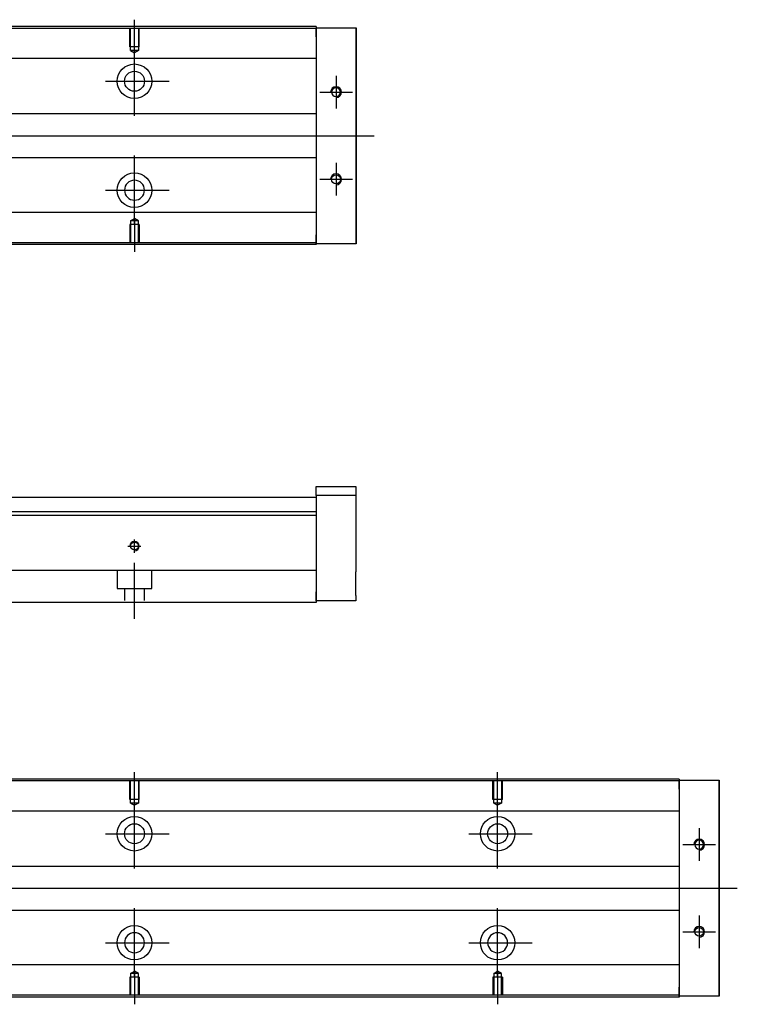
# Model space of a CAD drawing. Header units: millimetres. Extents: x -295 to 3135, y -1402 to 860.
# Tile 28 of 31: x 1770 to 1967, y -810 to -539. Entities that reach past the tile are written whole.
import ezdxf
from ezdxf.lldxf.tags import DXFTag

# ---------------------------------------------------------------- set-up
doc = ezdxf.new("R2010")
doc.units = ezdxf.units.MM
doc.layers.get('0').update_dxf_attribs({"linetype": 'CONTINUOUS'})
tags = doc.linetypes.add('DASHED', pattern=[25.72, 12.86, -12.86]).pattern_tags.tags
tags[6:7] = [DXFTag(74, 4), DXFTag(75, 0), DXFTag(340, '0'), DXFTag(46, 0.0), DXFTag(50, 0.0), DXFTag(44, 0.0), DXFTag(45, 0.0)]
tags[4:5] = [DXFTag(74, 4), DXFTag(75, 0), DXFTag(340, '0'), DXFTag(46, 0.0), DXFTag(50, 0.0), DXFTag(44, 0.0), DXFTag(45, 0.0)]

msp = doc.modelspace()

# ---------------------------------------------------------------- linework, layer by layer
for p, q in [((1801.18, -548.12), (1801.18, -539)), ((1801.18, -565.48), (1801.18, -546.43)), ((1856.68, -554.45), (1856.68, -563.45)), ((1793.23, -555.95), (1810.7, -555.95)), ((1852.18, -558.95), (1861.18, -558.95)), ((1625.61, -570.95), (1867.18, -570.95)), ((1801.18, -595.48), (1801.18, -576.43)), ((1856.68, -578.45), (1856.68, -587.45)), ((1852.18, -582.95), (1861.18, -582.95)), ((1793.23, -585.95), (1810.7, -585.95)), ((1801.18, -593.78), (1801.18, -602.91)), ((1801.18, -755.3), (1801.18, -746.18)), ((1901.18, -755.3), (1901.18, -746.18)), ((1801.18, -772.66), (1801.18, -753.61)), ((1901.18, -772.66), (1901.18, -753.61)), ((1956.68, -761.63), (1956.68, -770.63)), ((1793.23, -763.13), (1810.7, -763.13)), ((1893.23, -763.13), (1910.7, -763.13)), ((1952.18, -766.13), (1961.18, -766.13)), ((1625.61, -778.13), (1967.18, -778.13)), ((1801.18, -802.66), (1801.18, -783.61)), ((1901.18, -802.66), (1901.18, -783.61)), ((1956.68, -785.63), (1956.68, -794.63)), ((1952.18, -790.13), (1961.18, -790.13)), ((1793.23, -793.13), (1810.7, -793.13)), ((1893.23, -793.13), (1910.7, -793.13)), ((1801.18, -800.97), (1801.18, -810.09)), ((1901.18, -800.97), (1901.18, -810.09))]:
    msp.add_line(p, q)
at = {"linetype": 'Continuous'}
for p, q in [((1851.18, -541.41), (1633.18, -541.41)), ((1851.18, -540.91), (1633.31, -540.91)), ((1851.18, -540.91), (1851.18, -541.2)), ((1851.18, -543.7), (1851.18, -541.2)), ((1851.18, -541.2), (1862.18, -541.2)), ((1862.18, -541.2), (1862.18, -543.7)), ((1862.18, -541.2), (1862.18, -541.2)), ((1862.18, -541.2), (1862.18, -541.2)), ((1862.18, -541.2), (1862.18, -545.02)), ((1862.18, -545.02), (1862.18, -541.2)), ((1862.18, -541.2), (1862.18, -545.02)), ((1851.18, -543.7), (1851.18, -598.2)), ((1862.18, -543.7), (1862.18, -542.2)), ((1862.18, -545.02), (1862.18, -542.2)), ((1862.18, -543.7), (1862.18, -598.2)), ((1862.18, -598.2), (1862.18, -543.7)), ((1851.18, -549.73), (1670.97, -549.73)), ((1851.18, -564.95), (1673.47, -564.95)), ((1673.47, -576.95), (1851.18, -576.95)), ((1851.18, -592.08), (1670.97, -592.08)), ((1851.18, -600.7), (1851.18, -598.2)), ((1862.18, -596.89), (1862.18, -600.7)), ((1862.18, -599.7), (1862.18, -596.89)), ((1862.18, -596.89), (1862.18, -600.7)), ((1862.18, -600.7), (1862.18, -596.89)), ((1862.18, -599.7), (1862.18, -598.2)), ((1862.18, -598.2), (1862.18, -600.7)), ((1851.18, -600.91), (1617.93, -600.91)), ((1851.18, -600.41), (1618.06, -600.41)), ((1851.18, -600.7), (1851.18, -600.91)), ((1862.18, -600.7), (1851.18, -600.7)), ((1862.18, -600.7), (1862.18, -600.7)), ((1862.18, -600.7), (1862.18, -600.7)), ((1851.17, -667.52), (1862.17, -667.52)), ((1851.17, -670.02), (1851.17, -667.52)), ((1862.17, -667.52), (1862.17, -670.02)), ((1851.17, -670.52), (1683.73, -670.52)), ((1862.17, -670.02), (1851.17, -670.02)), ((1851.17, -670.02), (1851.17, -696.52)), ((1862.17, -670.02), (1862.17, -675.52)), ((1851.17, -674.47), (1650.42, -674.47)), ((1851.17, -675.47), (1551.17, -675.47)), ((1851.17, -675.47), (1851.17, -690.17)), ((1862.17, -682.02), (1862.17, -691.02)), ((1851.17, -690.67), (1646.27, -690.67)), ((1851.17, -690.17), (1851.17, -690.67)), ((1851.17, -690.67), (1851.17, -697.47)), ((1851.17, -699.02), (1851.17, -696.52)), ((1851.17, -697.47), (1851.17, -699.47)), ((1862.17, -699.02), (1851.17, -699.02)), ((1862.17, -697.52), (1862.17, -699.02)), ((1851.17, -699.47), (1644.01, -699.47)), ((1951.18, -748.09), (1633.31, -748.09)), ((1951.18, -748.09), (1951.18, -748.38)), ((1951.18, -748.59), (1633.18, -748.59)), ((1951.18, -750.88), (1951.18, -748.38)), ((1951.18, -748.38), (1962.18, -748.38)), ((1951.18, -750.88), (1951.18, -805.38)), ((1962.18, -748.38), (1962.18, -750.88)), ((1962.18, -748.38), (1962.18, -748.38)), ((1962.18, -748.38), (1962.18, -748.38)), ((1962.18, -748.38), (1962.18, -752.2)), ((1962.18, -752.2), (1962.18, -748.38)), ((1962.18, -748.38), (1962.18, -752.2)), ((1962.18, -750.88), (1962.18, -749.38)), ((1962.18, -752.2), (1962.18, -749.38)), ((1962.18, -750.88), (1962.18, -805.38)), ((1962.18, -805.38), (1962.18, -750.88)), ((1951.18, -756.91), (1670.97, -756.91)), ((1951.18, -772.13), (1673.47, -772.13)), ((1673.47, -784.13), (1951.18, -784.13)), ((1951.18, -799.26), (1670.97, -799.26)), ((1962.18, -804.07), (1962.18, -807.88)), ((1962.18, -806.88), (1962.18, -804.07)), ((1962.18, -804.07), (1962.18, -807.88)), ((1962.18, -807.88), (1962.18, -804.07)), ((1951.18, -807.59), (1618.06, -807.59)), ((1951.18, -807.88), (1951.18, -805.38)), ((1962.18, -806.88), (1962.18, -805.38)), ((1962.18, -805.38), (1962.18, -807.88)), ((1951.18, -808.09), (1617.93, -808.09)), ((1951.18, -807.88), (1951.18, -808.09)), ((1962.18, -807.88), (1951.18, -807.88)), ((1962.18, -807.88), (1962.18, -807.88)), ((1962.18, -807.88), (1962.18, -807.88))]:
    msp.add_line(p, q, dxfattribs=at)
at = {"linetype": 'DASHED', "ltscale": 0.1}
for p, q in [((1799.88, -546.5), (1799.88, -541.5)), ((1800.1, -547.5), (1800.1, -541.5)), ((1802.25, -541.5), (1802.25, -547.5)), ((1802.48, -546.5), (1802.48, -541.5)), ((1802.48, -546.5), (1799.88, -546.5)), ((1802.25, -547.5), (1800.1, -547.5)), ((1800.1, -547.5), (1801.18, -548.12)), ((1802.25, -547.5), (1801.18, -548.12)), ((1802.48, -595.41), (1799.88, -595.41)), ((1799.88, -595.41), (1799.88, -600.41)), ((1800.1, -594.41), (1801.18, -593.78)), ((1800.1, -594.41), (1800.1, -600.41)), ((1802.25, -594.41), (1800.1, -594.41)), ((1802.25, -594.41), (1801.18, -593.78)), ((1802.25, -600.41), (1802.25, -594.41)), ((1802.48, -595.41), (1802.48, -600.41)), ((1796.42, -690.67), (1796.42, -695.62)), ((1805.92, -695.62), (1805.92, -690.67)), ((1796.42, -695.62), (1805.92, -695.62)), ((1798.42, -695.62), (1798.42, -698.92)), ((1803.92, -698.92), (1803.92, -695.62)), ((1799.88, -753.68), (1799.88, -748.68)), ((1800.1, -754.68), (1800.1, -748.68)), ((1802.25, -748.68), (1802.25, -754.68)), ((1802.48, -753.68), (1802.48, -748.68)), ((1899.88, -753.68), (1899.88, -748.68)), ((1900.1, -754.68), (1900.1, -748.68)), ((1902.25, -748.68), (1902.25, -754.68)), ((1902.48, -753.68), (1902.48, -748.68)), ((1802.48, -753.68), (1799.88, -753.68)), ((1802.25, -754.68), (1800.1, -754.68)), ((1800.1, -754.68), (1801.18, -755.3)), ((1802.25, -754.68), (1801.18, -755.3)), ((1902.48, -753.68), (1899.88, -753.68)), ((1902.25, -754.68), (1900.1, -754.68)), ((1900.1, -754.68), (1901.18, -755.3)), ((1902.25, -754.68), (1901.18, -755.3)), ((1800.1, -801.59), (1801.18, -800.97)), ((1800.1, -801.59), (1800.1, -807.59)), ((1802.25, -801.59), (1800.1, -801.59)), ((1802.25, -801.59), (1801.18, -800.97)), ((1802.25, -807.59), (1802.25, -801.59)), ((1900.1, -801.59), (1901.18, -800.97)), ((1900.1, -801.59), (1900.1, -807.59)), ((1902.25, -801.59), (1900.1, -801.59)), ((1902.25, -801.59), (1901.18, -800.97)), ((1902.25, -807.59), (1902.25, -801.59)), ((1802.48, -802.59), (1799.88, -802.59)), ((1799.88, -802.59), (1799.88, -807.59)), ((1802.48, -802.59), (1802.48, -807.59)), ((1902.48, -802.59), (1899.88, -802.59)), ((1899.88, -802.59), (1899.88, -807.59)), ((1902.48, -802.59), (1902.48, -807.59))]:
    msp.add_line(p, q, dxfattribs=at)
at = {"linetype": 'DASHED'}
for p, q in [((1851.18, -541.2), (1851.18, -541.41)), ((1851.18, -541.2), (1851.18, -543.7)), ((1851.18, -541.41), (1851.18, -542.41)), ((1851.18, -542.41), (1851.18, -548.73)), ((1851.18, -548.73), (1851.18, -549.73)), ((1851.18, -549.73), (1851.18, -551.27)), ((1851.18, -551.27), (1851.18, -554.84)), ((1851.18, -554.84), (1851.18, -556.75)), ((1851.18, -556.75), (1851.18, -560.45)), ((1851.18, -581.45), (1851.18, -585.06)), ((1851.18, -585.06), (1851.18, -586.98)), ((1851.18, -586.98), (1851.18, -590.54)), ((1851.18, -590.54), (1851.18, -592.08)), ((1851.18, -592.08), (1851.18, -593.08)), ((1851.18, -593.08), (1851.18, -599.41)), ((1851.18, -598.2), (1851.18, -600.7)), ((1851.18, -599.41), (1851.18, -600.41)), ((1851.18, -600.41), (1851.18, -600.7)), ((1851.17, -674.47), (1851.17, -675.47)), ((1951.18, -748.38), (1951.18, -748.59)), ((1951.18, -748.38), (1951.18, -750.88)), ((1951.18, -748.59), (1951.18, -749.59)), ((1951.18, -749.59), (1951.18, -755.91)), ((1951.18, -755.91), (1951.18, -756.91)), ((1951.18, -756.91), (1951.18, -758.45)), ((1951.18, -758.45), (1951.18, -762.02)), ((1951.18, -762.02), (1951.18, -763.93)), ((1951.18, -763.93), (1951.18, -767.63)), ((1951.18, -788.63), (1951.18, -792.24)), ((1951.18, -792.24), (1951.18, -794.16)), ((1951.18, -794.16), (1951.18, -797.72)), ((1951.18, -797.72), (1951.18, -799.26)), ((1951.18, -799.26), (1951.18, -800.26)), ((1951.18, -800.26), (1951.18, -806.59)), ((1951.18, -805.38), (1951.18, -807.88)), ((1951.18, -806.59), (1951.18, -807.59)), ((1951.18, -807.59), (1951.18, -807.88))]:
    msp.add_line(p, q, dxfattribs=at)
at = {"ltscale": 0.5}
for p, q in [((1801.17, -685.78), (1801.17, -682.12)), ((1799.37, -683.92), (1802.97, -683.92)), ((1801.17, -703.92), (1801.17, -688.56))]:
    msp.add_line(p, q, dxfattribs=at)
at = {"linetype": 'Continuous'}
for centre, radius in [((1801.18, -555.95), 4.75), ((1801.18, -555.95), 2.75), ((1801.18, -585.95), 4.75), ((1856.68, -582.95), 1.22), ((1801.17, -683.92), 1.07), ((1801.18, -763.13), 4.75), ((1901.18, -763.13), 4.75), ((1801.18, -763.13), 2.75), ((1901.18, -763.13), 2.75), ((1801.18, -793.13), 4.75), ((1901.18, -793.13), 4.75), ((1956.68, -790.13), 1.22)]:
    msp.add_circle(centre, radius, dxfattribs=at)
at = {"linetype": 'Continuous', "extrusion": (0, 0, -1)}
for centre, radius in [((-1856.68, -558.95), 1.22), ((-1801.18, -585.95), 2.75), ((-1956.68, -766.13), 1.22), ((-1801.18, -793.13), 2.75), ((-1901.18, -793.13), 2.75)]:
    msp.add_circle(centre, radius, dxfattribs=at)
for centre, radius in [((1856.68, -558.95), 1.5), ((1856.68, -582.95), 1.5), ((1801.17, -683.92), 1.3), ((1956.68, -766.13), 1.5), ((1956.68, -790.13), 1.5)]:
    msp.add_arc(centre, radius, 270, 180)
at = {"linetype": 'Continuous', "extrusion": (-9.4296e-11, 2e-16, -1)}
for points in [[(1862.18, -545.02), (1862.18, -545.2), (1862.18, -545.38), (1862.18, -545.73), (1862.18, -545.91), (1862.18, -546.25), (1862.18, -546.41), (1862.18, -546.73), (1862.18, -546.88), (1862.18, -547.16), (1862.18, -547.3), (1862.18, -547.54), (1862.18, -547.65), (1862.18, -547.85), (1862.18, -547.93), (1862.18, -548.07), (1862.18, -548.13), (1862.18, -548.22), (1862.18, -548.25), (1862.18, -548.27), (1862.18, -548.27), (1862.18, -548.24), (1862.18, -548.21), (1862.18, -548.11), (1862.18, -548.05), (1862.18, -547.91), (1862.18, -547.82), (1862.18, -547.62), (1862.18, -547.5), (1862.18, -547.26), (1862.18, -547.12), (1862.18, -546.83), (1862.18, -546.68), (1862.18, -546.36), (1862.18, -546.2), (1862.18, -546.02), (1862.18, -545.7), (1862.18, -545.36), (1862.18, -545.02)], [(1962.18, -752.2), (1962.18, -752.38), (1962.18, -752.56), (1962.18, -752.91), (1962.18, -753.09), (1962.18, -753.43), (1962.18, -753.59), (1962.18, -753.91), (1962.18, -754.06), (1962.18, -754.34), (1962.18, -754.48), (1962.18, -754.72), (1962.18, -754.83), (1962.18, -755.03), (1962.18, -755.11), (1962.18, -755.25), (1962.18, -755.31), (1962.18, -755.4), (1962.18, -755.43), (1962.18, -755.45), (1962.18, -755.45), (1962.18, -755.42), (1962.18, -755.39), (1962.18, -755.29), (1962.18, -755.23), (1962.18, -755.09), (1962.18, -755), (1962.18, -754.8), (1962.18, -754.68), (1962.18, -754.44), (1962.18, -754.3), (1962.18, -754.01), (1962.18, -753.86), (1962.18, -753.54), (1962.18, -753.38), (1962.18, -753.2), (1962.18, -752.88), (1962.18, -752.54), (1962.18, -752.2)]]:
    msp.add_open_spline(points, degree=3, knots=[0, 0, 0, 0, 0.052893, 0.052893, 0.105785, 0.105785, 0.158678, 0.158678, 0.211571, 0.211571, 0.264464, 0.264464, 0.317356, 0.317356, 0.370249, 0.370249, 0.423142, 0.423142, 0.476034, 0.476034, 0.528927, 0.528927, 0.58182, 0.58182, 0.634712, 0.634712, 0.687605, 0.687605, 0.740498, 0.740498, 0.793391, 0.793391, 0.846283, 0.846283, 0.899176, 0.899176, 0.899176, 1, 1, 1, 1], dxfattribs=at)
at = {"linetype": 'Continuous'}
for points, knots in [([(1862.18, -545.02), (1862.18, -545.2), (1862.18, -545.38), (1862.18, -545.73), (1862.18, -545.91), (1862.18, -546.25), (1862.18, -546.41), (1862.18, -546.73), (1862.18, -546.88), (1862.18, -547.16), (1862.18, -547.3), (1862.18, -547.54), (1862.18, -547.65), (1862.18, -547.85), (1862.18, -547.93), (1862.18, -548.07), (1862.18, -548.13), (1862.18, -548.22), (1862.18, -548.25), (1862.18, -548.27), (1862.18, -548.27), (1862.18, -548.24), (1862.18, -548.21), (1862.18, -548.11), (1862.18, -548.05), (1862.18, -547.91), (1862.18, -547.82), (1862.18, -547.62), (1862.18, -547.5), (1862.18, -547.26), (1862.18, -547.12), (1862.18, -546.83), (1862.18, -546.68), (1862.18, -546.36), (1862.18, -546.2), (1862.18, -546.02), (1862.18, -545.7), (1862.18, -545.36), (1862.18, -545.02)], [0, 0, 0, 0, 0.052893, 0.052893, 0.105785, 0.105785, 0.158678, 0.158678, 0.211571, 0.211571, 0.264464, 0.264464, 0.317356, 0.317356, 0.370249, 0.370249, 0.423142, 0.423142, 0.476034, 0.476034, 0.528927, 0.528927, 0.58182, 0.58182, 0.634712, 0.634712, 0.687605, 0.687605, 0.740498, 0.740498, 0.793391, 0.793391, 0.846283, 0.846283, 0.899176, 0.899176, 0.899176, 1, 1, 1, 1]), ([(1862.18, -593.64), (1862.18, -593.64), (1862.18, -593.64), (1862.18, -593.67), (1862.18, -593.7), (1862.18, -593.79), (1862.18, -593.85), (1862.18, -594), (1862.18, -594.09), (1862.18, -594.29), (1862.18, -594.4), (1862.18, -594.65), (1862.18, -594.79), (1862.18, -595.07), (1862.18, -595.23), (1862.18, -595.55), (1862.18, -595.71), (1862.18, -596.04), (1862.18, -596.21), (1862.18, -596.54), (1862.18, -596.72), (1862.18, -596.89)], [0, 0, 0, 0, 0.058411, 0.058411, 0.164275, 0.164275, 0.270139, 0.270139, 0.376003, 0.376003, 0.481867, 0.481867, 0.587731, 0.587731, 0.693595, 0.693595, 0.799459, 0.799459, 0.898473, 0.898473, 1, 1, 1, 1]), ([(1862.17, -675.52), (1862.17, -675.52), (1862.17, -675.53), (1862.17, -675.59), (1862.17, -675.64), (1862.17, -675.75), (1862.17, -675.83), (1862.17, -676), (1862.17, -676.1), (1862.17, -676.32), (1862.17, -676.44), (1862.17, -676.71), (1862.17, -676.85), (1862.17, -677.16), (1862.17, -677.32), (1862.17, -677.65), (1862.17, -677.82), (1862.17, -678.17), (1862.17, -678.35), (1862.17, -678.7), (1862.17, -678.89), (1862.17, -679.24), (1862.17, -679.42), (1862.17, -679.77), (1862.17, -679.94), (1862.17, -680.27), (1862.17, -680.43), (1862.17, -680.73), (1862.17, -680.87), (1862.17, -681.13), (1862.17, -681.25), (1862.17, -681.47), (1862.17, -681.56), (1862.17, -681.73), (1862.17, -681.8), (1862.17, -681.91), (1862.17, -681.95), (1862.17, -682), (1862.17, -682.02), (1862.17, -682.02)], [0, 0, 0, 0, 0.052926, 0.052926, 0.105852, 0.105852, 0.158778, 0.158778, 0.211704, 0.211704, 0.26463, 0.26463, 0.317556, 0.317556, 0.370482, 0.370482, 0.423408, 0.423408, 0.476333, 0.476333, 0.529259, 0.529259, 0.582185, 0.582185, 0.635111, 0.635111, 0.688037, 0.688037, 0.740963, 0.740963, 0.793889, 0.793889, 0.846815, 0.846815, 0.899741, 0.899741, 0.949242, 0.949242, 1, 1, 1, 1]), ([(1862.17, -697.52), (1862.17, -697.52), (1862.17, -697.5), (1862.17, -697.44), (1862.17, -697.4), (1862.17, -697.28), (1862.17, -697.21), (1862.17, -697.03), (1862.17, -696.94), (1862.17, -696.71), (1862.17, -696.59), (1862.17, -696.32), (1862.17, -696.18), (1862.17, -695.88), (1862.17, -695.72), (1862.17, -695.39), (1862.17, -695.22), (1862.17, -694.87), (1862.17, -694.69), (1862.17, -694.33), (1862.17, -694.15), (1862.17, -693.79), (1862.17, -693.61), (1862.17, -693.26), (1862.17, -693.09), (1862.17, -692.76), (1862.17, -692.61), (1862.17, -692.31), (1862.17, -692.17), (1862.17, -691.9), (1862.17, -691.78), (1862.17, -691.57), (1862.17, -691.47), (1862.17, -691.3), (1862.17, -691.23), (1862.17, -691.12), (1862.17, -691.09), (1862.17, -691.03), (1862.17, -691.02), (1862.17, -691.02)], [0, 0, 0, 0, 0.052926, 0.052926, 0.105852, 0.105852, 0.158778, 0.158778, 0.211704, 0.211704, 0.26463, 0.26463, 0.317556, 0.317556, 0.370482, 0.370482, 0.423408, 0.423408, 0.476333, 0.476333, 0.529259, 0.529259, 0.582185, 0.582185, 0.635111, 0.635111, 0.688037, 0.688037, 0.740963, 0.740963, 0.793889, 0.793889, 0.846815, 0.846815, 0.899741, 0.899741, 0.949242, 0.949242, 1, 1, 1, 1]), ([(1962.18, -752.2), (1962.18, -752.38), (1962.18, -752.56), (1962.18, -752.91), (1962.18, -753.09), (1962.18, -753.43), (1962.18, -753.59), (1962.18, -753.91), (1962.18, -754.06), (1962.18, -754.34), (1962.18, -754.48), (1962.18, -754.72), (1962.18, -754.83), (1962.18, -755.03), (1962.18, -755.11), (1962.18, -755.25), (1962.18, -755.31), (1962.18, -755.4), (1962.18, -755.43), (1962.18, -755.45), (1962.18, -755.45), (1962.18, -755.42), (1962.18, -755.39), (1962.18, -755.29), (1962.18, -755.23), (1962.18, -755.09), (1962.18, -755), (1962.18, -754.8), (1962.18, -754.68), (1962.18, -754.44), (1962.18, -754.3), (1962.18, -754.01), (1962.18, -753.86), (1962.18, -753.54), (1962.18, -753.38), (1962.18, -753.2), (1962.18, -752.88), (1962.18, -752.54), (1962.18, -752.2)], [0, 0, 0, 0, 0.052893, 0.052893, 0.105785, 0.105785, 0.158678, 0.158678, 0.211571, 0.211571, 0.264464, 0.264464, 0.317356, 0.317356, 0.370249, 0.370249, 0.423142, 0.423142, 0.476034, 0.476034, 0.528927, 0.528927, 0.58182, 0.58182, 0.634712, 0.634712, 0.687605, 0.687605, 0.740498, 0.740498, 0.793391, 0.793391, 0.846283, 0.846283, 0.899176, 0.899176, 0.899176, 1, 1, 1, 1]), ([(1962.18, -800.82), (1962.18, -800.82), (1962.18, -800.82), (1962.18, -800.85), (1962.18, -800.88), (1962.18, -800.97), (1962.18, -801.03), (1962.18, -801.18), (1962.18, -801.27), (1962.18, -801.47), (1962.18, -801.58), (1962.18, -801.83), (1962.18, -801.97), (1962.18, -802.25), (1962.18, -802.41), (1962.18, -802.73), (1962.18, -802.89), (1962.18, -803.22), (1962.18, -803.39), (1962.18, -803.72), (1962.18, -803.9), (1962.18, -804.07)], [0, 0, 0, 0, 0.058411, 0.058411, 0.164275, 0.164275, 0.270139, 0.270139, 0.376003, 0.376003, 0.481867, 0.481867, 0.587731, 0.587731, 0.693595, 0.693595, 0.799459, 0.799459, 0.898473, 0.898473, 1, 1, 1, 1])]:
    msp.add_open_spline(points, degree=3, knots=knots, dxfattribs=at)
at = {"linetype": 'Continuous', "extrusion": (-1.26256e-11, 1e-16, -1)}
for points in [[(1862.18, -596.89), (1862.18, -596.71), (1862.18, -596.53), (1862.18, -596.17), (1862.18, -596), (1862.18, -595.66), (1862.18, -595.49), (1862.18, -595.18), (1862.18, -595.03), (1862.18, -594.74), (1862.18, -594.61), (1862.18, -594.37), (1862.18, -594.26), (1862.18, -594.06), (1862.18, -593.98), (1862.18, -593.83), (1862.18, -593.78), (1862.18, -593.69), (1862.18, -593.66), (1862.18, -593.64), (1862.18, -593.64), (1862.18, -593.67), (1862.18, -593.7), (1862.18, -593.79), (1862.18, -593.85), (1862.18, -594), (1862.18, -594.09), (1862.18, -594.29), (1862.18, -594.4), (1862.18, -594.65), (1862.18, -594.79), (1862.18, -595.07), (1862.18, -595.23), (1862.18, -595.55), (1862.18, -595.71), (1862.18, -596.04), (1862.18, -596.21), (1862.18, -596.54), (1862.18, -596.72), (1862.18, -596.89)], [(1962.18, -804.07), (1962.18, -803.89), (1962.18, -803.71), (1962.18, -803.35), (1962.18, -803.18), (1962.18, -802.84), (1962.18, -802.67), (1962.18, -802.36), (1962.18, -802.21), (1962.18, -801.92), (1962.18, -801.79), (1962.18, -801.55), (1962.18, -801.44), (1962.18, -801.24), (1962.18, -801.16), (1962.18, -801.01), (1962.18, -800.96), (1962.18, -800.87), (1962.18, -800.84), (1962.18, -800.82), (1962.18, -800.82), (1962.18, -800.85), (1962.18, -800.88), (1962.18, -800.97), (1962.18, -801.03), (1962.18, -801.18), (1962.18, -801.27), (1962.18, -801.47), (1962.18, -801.58), (1962.18, -801.83), (1962.18, -801.97), (1962.18, -802.25), (1962.18, -802.41), (1962.18, -802.73), (1962.18, -802.89), (1962.18, -803.22), (1962.18, -803.39), (1962.18, -803.72), (1962.18, -803.9), (1962.18, -804.07)]]:
    msp.add_open_spline(points, degree=3, knots=[0, 0, 0, 0, 0.052926, 0.052926, 0.105852, 0.105852, 0.158778, 0.158778, 0.211704, 0.211704, 0.26463, 0.26463, 0.317556, 0.317556, 0.370482, 0.370482, 0.423408, 0.423408, 0.476333, 0.476333, 0.529259, 0.529259, 0.582185, 0.582185, 0.635111, 0.635111, 0.688037, 0.688037, 0.740963, 0.740963, 0.793889, 0.793889, 0.846815, 0.846815, 0.899741, 0.899741, 0.949242, 0.949242, 1, 1, 1, 1], dxfattribs=at)
at = {"linetype": 'Continuous', "extrusion": (1.01477e-11, 0, -1)}
for points in [[(1862.18, -596.89), (1862.18, -596.71), (1862.18, -596.53), (1862.18, -596.17), (1862.18, -596), (1862.18, -595.66), (1862.18, -595.49), (1862.18, -595.18), (1862.18, -595.03), (1862.18, -594.74), (1862.18, -594.61), (1862.18, -594.37), (1862.18, -594.26), (1862.18, -594.06), (1862.18, -593.98), (1862.18, -593.83), (1862.18, -593.78), (1862.18, -593.69), (1862.18, -593.66), (1862.18, -593.65)], [(1962.18, -804.07), (1962.18, -803.89), (1962.18, -803.71), (1962.18, -803.35), (1962.18, -803.18), (1962.18, -802.84), (1962.18, -802.67), (1962.18, -802.36), (1962.18, -802.21), (1962.18, -801.92), (1962.18, -801.79), (1962.18, -801.55), (1962.18, -801.44), (1962.18, -801.24), (1962.18, -801.16), (1962.18, -801.01), (1962.18, -800.96), (1962.18, -800.87), (1962.18, -800.84), (1962.18, -800.83)]]:
    msp.add_open_spline(points, degree=3, knots=[0, 0, 0, 0, 0.111112, 0.111112, 0.222224, 0.222224, 0.333337, 0.333337, 0.444449, 0.444449, 0.555561, 0.555561, 0.666673, 0.666673, 0.777785, 0.777785, 0.888898, 0.888898, 1, 1, 1, 1], dxfattribs=at)

doc.saveas('drawing.dxf')
